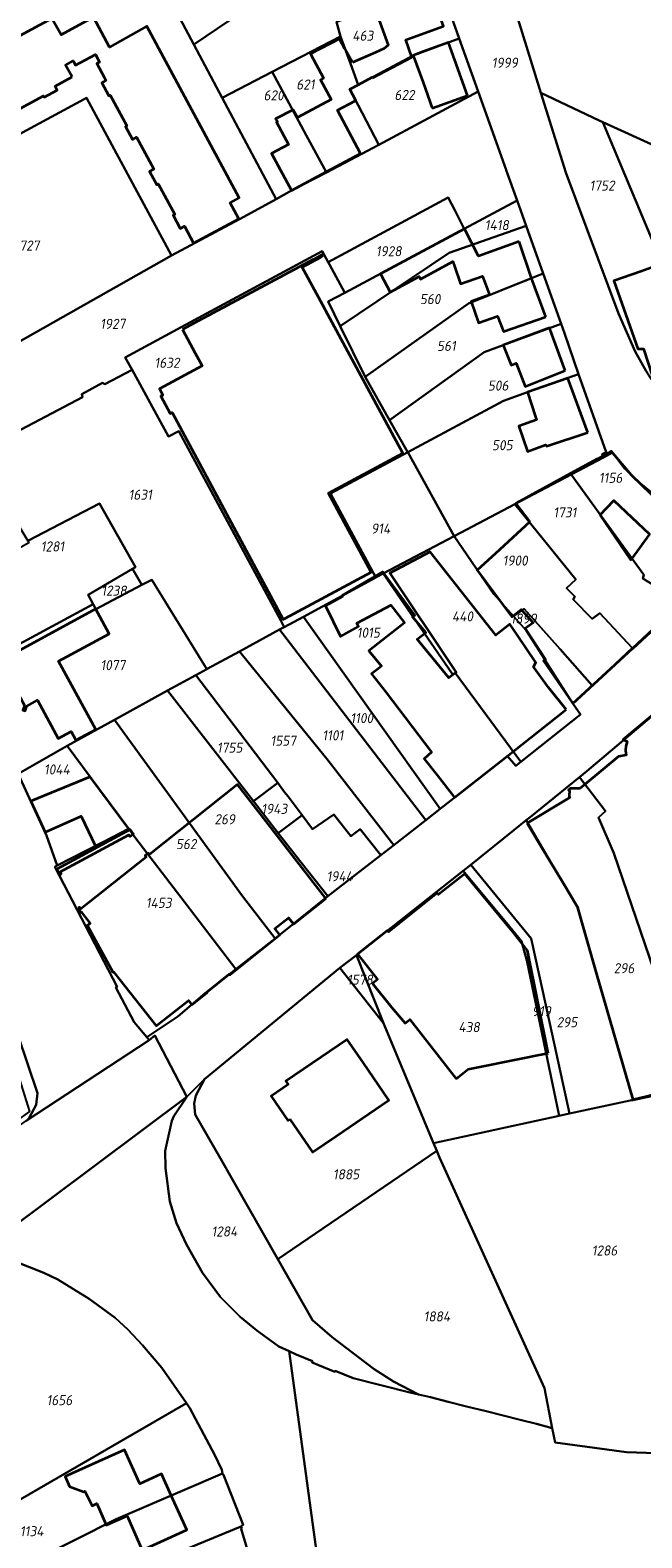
# Model space of a CAD drawing. Extents: x 177930 to 190767, y 381068 to 392034.
# Tile 132 of 256: x 183054 to 183163, y 385801 to 386070. Entities that reach past the tile are written whole.
import ezdxf
from ezdxf.enums import TextEntityAlignment as Align

# ---------------------------------------------------------------- set-up
doc = ezdxf.new("R2010")
doc.units = 0
for name, color, linetype, lineweight in [('B-XX-KG-GRENS_PERCEEL-GV', 150, 'Continuous', 25), ('B-XX-KG-GRENS_PERCEEL-S', 150, 'Continuous', 25), ('B-XX-OG-BEBOUWING-G', 7, 'Continuous', 35)]:
    doc.layers.add(name, color=color, linetype=linetype, lineweight=lineweight)
doc.styles.add('NLCS-ISO', font='NLCS-ISO.ttf', dxfattribs={"height": 1.8})

# ---------------------------------------------------------------- blocks, each defined once
blk = doc.blocks.new('SKG-PERCEELNUMMER-SO')
at = {"layer": 'DefPoints'}
blk.add_point((0, 0), dxfattribs=at)
at = {"style": 'NLCS-ISO', "oblique": 10, "flags": 1}
blk.add_attdef('GEMEENTECODE', text='', height=1.8, dxfattribs=at).set_placement((-0.5, 2.55), align=Align.MIDDLE_RIGHT)
blk.add_attdef('SECTIE', text='', height=1.8, dxfattribs=at).set_placement((0.5, 2.5), align=Align.MIDDLE_LEFT)
at = {"style": 'NLCS-ISO', "oblique": 10}
blk.add_attdef('PERCEELNUMMER', text='', height=1.8, dxfattribs=at).set_placement((0, 0), align=Align.MIDDLE_CENTER)

msp = doc.modelspace()

# ---------------------------------------------------------------- linework, layer by layer
at = {"layer": 'B-XX-KG-GRENS_PERCEEL-GV'}
for points in [[(183085.577, 386092.76), (183081.502, 386090.574), (183073.162, 386086.092), (183073.134, 386086.078), (183083.09, 386067.241), (183104.353, 386081.665), (183123.352, 386088.166), (183115.574, 386109.953), (183097.049, 386103.556), (183092.881, 386096.669), (183092.86, 386096.658)], [(183156.049, 386053.363), (183166.602, 386048.567), (183177.05, 386043.81), (183181.223, 386053.148), (183186.617, 386065.393), (183190.385, 386074.168), (183195.104, 386085.038), (183176.386, 386096.682), (183176.369, 386096.769), (183173.745, 386095.179), (183170.849, 386088.304), (183165.974, 386090.472), (183165.874, 386090.412), (183164.422, 386089.532), (183153.785, 386083.088), (183140.107, 386074.357), (183144.958, 386058.598), (183155.381, 386053.668)], [(183020.83, 386057.818), (183028.459, 386043.679), (183030.614, 386039.659), (183063.52, 386057.472), (183063.942, 386057.7), (183079.1, 386029.582), (183086.88, 386033.728), (183091.389, 386036.13), (183097.787, 386039.595), (183088.147, 386057.691), (183083.09, 386067.241), (183073.134, 386086.078), (183066.99, 386082.77), (183062.249, 386080.214), (183031.944, 386063.833)], [(183088.147, 386057.691), (183097.079, 386062.331), (183109.251, 386068.654), (183108.533, 386071.269), (183127.003, 386077.901), (183123.352, 386088.166), (183104.353, 386081.665), (183083.09, 386067.241)], [(183127.003, 386077.901), (183108.533, 386071.269), (183109.251, 386068.654), (183111.01, 386063.821), (183112.393, 386060.02), (183122.187, 386065.233), (183130.417, 386068.286)], [(183097.079, 386062.331), (183103.161, 386051.061), (183106.782, 386044.362), (183113.037, 386047.687), (183116.103, 386049.332), (183110.906, 386059.23), (183112.393, 386060.02), (183111.01, 386063.821), (183109.251, 386068.654)], [(183133.791, 386058.838), (183130.417, 386068.286), (183122.187, 386065.233), (183112.393, 386060.02), (183110.906, 386059.23), (183116.103, 386049.332)], [(183088.147, 386057.691), (183097.787, 386039.595), (183100.505, 386041.196), (183106.782, 386044.362), (183103.161, 386051.061), (183097.079, 386062.331)], [(183041.391, 386009.258), (183041.813, 386008.465), (183079.1, 386029.582), (183063.942, 386057.7), (183063.52, 386057.472), (183030.614, 386039.659), (183033.653, 386033.991), (183029.438, 386031.751), (183036.801, 386017.902), (183035.927, 386017.426), (183038.699, 386012.222), (183039.566, 386012.692)], [(183164.642, 386007.513), (183164.952, 386007.769), (183165.203, 386007.998), (183171.047, 386012.547), (183174.974, 386006.868), (183176.208, 386007.813), (183174.282, 386010.56), (183173.199, 386012.25), (183170.906, 386017.865), (183170.879, 386017.854), (183156.049, 386053.363), (183155.381, 386053.668), (183144.958, 386058.598), (183149.445, 386044.396), (183158.832, 386019.253), (183161.799, 386012.437), (183163.785, 386008.929)], [(183187.614, 385998.743), (183191.793, 386010.036), (183177.434, 386014.789), (183175.189, 386028.49), (183166.602, 386048.567), (183156.049, 386053.363), (183170.879, 386017.854), (183170.906, 386017.865), (183173.199, 386012.25), (183174.282, 386010.56), (183176.208, 386007.813), (183176.908, 386006.814), (183179.837, 386001.329)], [(183109.212, 386016.952), (183128.607, 386030.072), (183142.361, 386034.89), (183140.752, 386039.392), (183131.327, 386034.342), (183110.034, 386022.933), (183107.056, 386021.34)], [(183107.085, 386028.363), (183107.305, 386027.957), (183110.034, 386022.933), (183131.327, 386034.342), (183129.62, 386037.637), (183128.447, 386039.9)], [(183113.654, 386007.901), (183132.064, 386020.991), (183143.339, 386025.551), (183145.391, 386026.387), (183142.361, 386034.89), (183128.607, 386030.072), (183109.212, 386016.952), (183113.648, 386007.912)], [(183107.085, 386028.363), (183106.014, 386030.337), (183080.852, 386016.786), (183070.884, 386011.402), (183072.088, 386009.192), (183078.604, 385997.263), (183080.454, 385998.255), (183098.587, 385964.428), (183099.221, 385963.284), (183102.629, 385965.124), (183115.561, 385972.129), (183107.482, 385987.104), (183121.254, 385994.477), (183121.228, 385994.524), (183118.003, 386000.219), (183113.654, 386007.901), (183113.648, 386007.912), (183109.212, 386016.952), (183107.056, 386021.34), (183110.034, 386022.933), (183107.305, 386027.957)], [(183113.654, 386007.901), (183118.003, 386000.219), (183134.854, 386012.318), (183138.263, 386013.582), (183148.575, 386017.411), (183145.391, 386026.387), (183143.339, 386025.551), (183132.064, 386020.991)], [(183121.254, 385994.477), (183138.347, 386003.672), (183142.617, 386005.172), (183151.711, 386008.411), (183149.184, 386015.708), (183148.575, 386017.411), (183138.263, 386013.582), (183134.854, 386012.318), (183118.003, 386000.219), (183121.228, 385994.524)], [(183072.174, 385973.666), (183073.801, 385970.803), (183075.635, 385971.725), (183085.41, 385955.783), (183085.459, 385955.809), (183091.239, 385958.945), (183098.387, 385962.829), (183099.221, 385963.284), (183098.587, 385964.428), (183080.454, 385998.255), (183078.604, 385997.263), (183072.088, 386009.192), (183067.248, 386006.612), (183066.809, 386006.876), (183063.102, 386004.823), (183063.237, 386004.323), (183052.335, 385998.51), (183044.817, 385993.931), (183051.209, 385982.546), (183053.479, 385978.678), (183066.293, 385985.336), (183072.687, 385973.943)], [(183151.711, 386008.411), (183142.617, 386005.172), (183138.347, 386003.672), (183121.254, 385994.477), (183129.498, 385979.519), (183140.354, 385985.23), (183150.367, 385990.494), (183156.124, 385993.525), (183155.888, 385994.101), (183156.633, 385994.474)], [(183121.254, 385994.477), (183107.482, 385987.104), (183115.561, 385972.129), (183115.64, 385972.17), (183116.872, 385972.823), (183129.498, 385979.519)], [(183175.03, 385978.95), (183161.876, 385989.634), (183159.973, 385991.516), (183157.766, 385994.403), (183156.124, 385993.525), (183150.367, 385990.494), (183163.326, 385972.578), (183163.157, 385971.965), (183167.905, 385969.021)], [(183167.007, 385964.546), (183166.899, 385964.662), (183165.169, 385966.535), (183167.71, 385968.839), (183167.726, 385968.813), (183167.905, 385969.021), (183163.157, 385971.965), (183163.326, 385972.578), (183150.367, 385990.494), (183140.354, 385985.23), (183151.201, 385971.775), (183149.55, 385970.219), (183151.051, 385968.721), (183150.717, 385968.176), (183154.128, 385964.736), (183155.521, 385965.754), (183161.293, 385959.604), (183161.472, 385959.413)], [(183035.686, 385968.351), (183043.077, 385955.493), (183043.089, 385955.471), (183065.176, 385967.348), (183064.235, 385969.065), (183072.174, 385973.666), (183072.687, 385973.943), (183066.293, 385985.336), (183053.479, 385978.678), (183053.659, 385978.323), (183042.781, 385972.161), (183040.097, 385970.722)], [(183140.082, 385965.237), (183141.986, 385966.541), (183148.405, 385959.369), (183154.149, 385952.871), (183161.293, 385959.604), (183155.521, 385965.754), (183154.128, 385964.736), (183150.717, 385968.176), (183151.051, 385968.721), (183149.55, 385970.219), (183151.201, 385971.775), (183140.354, 385985.23), (183129.498, 385979.519), (183136.606, 385969.174)], [(183141.424, 385939.227), (183152.04, 385947.684), (183150.7, 385949.62), (183142.35, 385962.667), (183140.082, 385965.237), (183136.606, 385969.174), (183129.498, 385979.519), (183116.872, 385972.823), (183129.102, 385955.039), (183129.302, 385954.846), (183129.713, 385955.121)], [(183065.176, 385967.348), (183065.64, 385966.502), (183073.801, 385970.803), (183072.174, 385973.666), (183064.235, 385969.065)], [(183102.629, 385965.124), (183127.054, 385930.855), (183139.037, 385940.238), (183140.524, 385938.509), (183141.424, 385939.227), (183129.713, 385955.121), (183129.302, 385954.846), (183129.102, 385955.039), (183116.872, 385972.823), (183115.64, 385972.17), (183115.561, 385972.129)], [(183073.801, 385970.803), (183065.64, 385966.502), (183065.176, 385967.348), (183043.089, 385955.471), (183046.208, 385949.326), (183051.776, 385937.119), (183060.525, 385942.107), (183068.961, 385946.753), (183078.429, 385951.954), (183083.467, 385954.719), (183085.41, 385955.783), (183075.635, 385971.725)], [(183098.387, 385962.829), (183124.5, 385928.836), (183127.054, 385930.855), (183102.629, 385965.124), (183099.221, 385963.284)], [(183141.986, 385966.541), (183140.082, 385965.237), (183142.35, 385962.667), (183150.7, 385949.62), (183154.149, 385952.871), (183148.405, 385959.369)], [(183091.239, 385958.945), (183106.835, 385939.772), (183118.791, 385924.378), (183124.5, 385928.836), (183098.387, 385962.829)], [(183099.899, 385933.042), (183102.391, 385929.735), (183104.288, 385927.216), (183108.045, 385929.844), (183111.106, 385925.954), (183112.757, 385927.251), (183116.421, 385922.586), (183118.791, 385924.378), (183106.835, 385939.772), (183091.239, 385958.945), (183085.459, 385955.809), (183085.41, 385955.783), (183083.467, 385954.719), (183098.053, 385935.482), (183099.299, 385933.838)], [(183078.429, 385951.954), (183093.715, 385932.236), (183098.053, 385935.482), (183083.467, 385954.719)], [(183097.583, 385907.75), (183107.023, 385915.272), (183101.987, 385921.566), (183098.127, 385926.544), (183093.715, 385932.236), (183078.429, 385951.954), (183068.961, 385946.753), (183091.802, 385915.252)], [(183068.961, 385946.753), (183060.525, 385942.107), (183064.634, 385936.579), (183071.51, 385927.306), (183072.786, 385925.573), (183080.772, 385915.079), (183090.618, 385902.269), (183097.583, 385907.75), (183091.802, 385915.252)], [(183165.432, 385947.903), (183153.188, 385937.57), (183151.893, 385936.522), (183156.484, 385930.45), (183155.241, 385929.289), (183158.008, 385922.931), (183172.273, 385881.206), (183173.147, 385878.658), (183180.523, 385881.825), (183196.457, 385888.677), (183170.083, 385939.846)], [(183060.525, 385942.107), (183051.776, 385937.119), (183056.838, 385926.108), (183058.721, 385920.759), (183071.51, 385927.306), (183064.634, 385936.579)], [(183098.053, 385935.482), (183093.715, 385932.236), (183098.127, 385926.544), (183102.391, 385929.735), (183099.899, 385933.042), (183099.299, 385933.838)], [(183151.893, 385936.522), (183143.055, 385929.382), (183142.362, 385928.821), (183147.667, 385919.81), (183151.548, 385913.239), (183155.168, 385900.648), (183161.432, 385878.903), (183172.273, 385881.206), (183158.008, 385922.931), (183155.241, 385929.289), (183156.484, 385930.45)], [(183116.421, 385922.586), (183112.757, 385927.251), (183111.106, 385925.954), (183108.045, 385929.844), (183104.288, 385927.216), (183102.391, 385929.735), (183098.127, 385926.544), (183101.987, 385921.566), (183107.023, 385915.272)], [(183074.746, 385890.099), (183080.228, 385893.823), (183085.123, 385897.945), (183090.618, 385902.269), (183080.772, 385915.079), (183072.786, 385925.573), (183071.51, 385927.306), (183058.721, 385920.759), (183058.304, 385920.52), (183069.43, 385899.098), (183069.212, 385898.985), (183072.492, 385892.824)], [(183132.478, 385920.877), (183143.273, 385907.752), (183145.34, 385898.272), (183150.075, 385876.477), (183160.922, 385878.796), (183161.432, 385878.903), (183155.168, 385900.648), (183151.548, 385913.239), (183147.667, 385919.81), (183142.362, 385928.821), (183140.163, 385927.041)], [(183116.943, 385892.616), (183125.851, 385871.209), (183148.223, 385876.079), (183142.466, 385903.815), (183141.542, 385907.239), (183138.861, 385910.495), (183131.152, 385919.821), (183112.098, 385904.762)], [(183132.478, 385920.877), (183131.152, 385919.821), (183138.861, 385910.495), (183141.542, 385907.239), (183142.466, 385903.815), (183148.223, 385876.079), (183150.075, 385876.477), (183145.34, 385898.272), (183143.273, 385907.752)], [(183109.122, 385902.499), (183116.943, 385892.616), (183112.098, 385904.762)], [(183048.277, 385893.964), (183050.472, 385886.556), (183050.815, 385885.01), (183051.127, 385885.412), (183053.791, 385876.871), (183035.204, 385863.567), (183032.675, 385861.835), (183033.157, 385861.182), (183053.188, 385875.182), (183053.747, 385875.756), (183054.97, 385878.046), (183055.216, 385880.122), (183048.26, 385900.609), (183046.463, 385900.127)], [(183125.851, 385871.209), (183116.943, 385892.616), (183109.122, 385902.499), (183084.979, 385882.647), (183083.471, 385879.694), (183083.16, 385878.315), (183083.367, 385876.327), (183087.866, 385868.499), (183098.083, 385850.5), (183126.422, 385869.849)], [(183123.175, 385826.385), (183118.735, 385828.7), (183115.234, 385830.867), (183107.792, 385836.63), (183104.265, 385839.611), (183098.083, 385850.5), (183087.866, 385868.499), (183083.367, 385876.327), (183083.16, 385878.315), (183083.471, 385879.694), (183084.979, 385882.647), (183081.841, 385879.494), (183079.526, 385876.038), (183079.194, 385875.217), (183077.977, 385869.844), (183078.041, 385866.73), (183078.81, 385860.794), (183079.994, 385856.912), (183081.776, 385853.112), (183084.649, 385848.069), (183087.846, 385843.75), (183091.356, 385840.231), (183094.318, 385837.787), (183098.284, 385834.965), (183100.117, 385834.13), (183101.354, 385833.533), (183104.274, 385832.308), (183104.185, 385832.096), (183108.24, 385830.396), (183108.328, 385830.609), (183111.539, 385829.263), (183121.644, 385826.742)], [(183126.422, 385869.849), (183126.923, 385868.657), (183145.619, 385827.53), (183146.999, 385820.353), (183147.538, 385817.787), (183160.24, 385816.07), (183176.079, 385815.551), (183193.993, 385817.681), (183188.969, 385832.445), (183173.147, 385878.658), (183172.273, 385881.206), (183161.432, 385878.903), (183160.922, 385878.796), (183150.075, 385876.477), (183148.223, 385876.079), (183125.851, 385871.209)], [(183146.999, 385820.353), (183145.619, 385827.53), (183126.923, 385868.657), (183126.422, 385869.849), (183098.083, 385850.5), (183104.265, 385839.611), (183107.792, 385836.63), (183115.234, 385830.867), (183118.735, 385828.7), (183123.175, 385826.385), (183125.275, 385825.894), (183128.478, 385825.042), (183131.75, 385824.225), (183135.235, 385823.392), (183138.253, 385822.606), (183141.317, 385821.867), (183144.21, 385821.124)], [(183034.372, 385806.793), (183037.69, 385800.649), (183038.233, 385799.643), (183081.795, 385824.849), (183077.41, 385831.119), (183073.954, 385835.179), (183071.318, 385837.958), (183069.059, 385840.068), (183064.417, 385843.43), (183058.875, 385846.91), (183056.364, 385848.085), (183051.214, 385850.131), (183048.089, 385850.604), (183044.265, 385850.224), (183041.217, 385849.105), (183022.327, 385838.883), (183022.538, 385838.497), (183029.509, 385825.742), (183033.627, 385818.218), (183034.286, 385817.011), (183030.091, 385814.721)], [(183023.066, 385790.867), (183026.639, 385782.686), (183069.226, 385804.132), (183081.429, 385809.371), (183088.215, 385812.292), (183088.068, 385812.937), (183086.853, 385815.555), (183082.392, 385823.965), (183081.795, 385824.849), (183038.233, 385799.643)], [(183088.215, 385812.292), (183081.429, 385809.371), (183069.226, 385804.132), (183026.639, 385782.686), (183028.634, 385778.084), (183030.114, 385775.078), (183070.323, 385792.747), (183069.467, 385794.699), (183081.113, 385798.533), (183091.367, 385802.784), (183091.916, 385803.147), (183088.409, 385812.067)], [(183091.367, 385802.784), (183081.113, 385798.533), (183069.467, 385794.699), (183070.323, 385792.747), (183030.114, 385775.078), (183030.721, 385773.862), (183035.867, 385763.503), (183036.053, 385763.148), (183039.974, 385755.616), (183068.046, 385768.293), (183073.467, 385757.588), (183102.331, 385765.994), (183101.372, 385769.455), (183091.525, 385802.411), (183091.637, 385802.671)]]:
    msp.add_lwpolyline(points, close=True, dxfattribs=at)
for points in [[(183127.003, 386077.901), (183130.417, 386068.286), (183133.791, 386058.838), (183138.804, 386044.837), (183138.822, 386044.788), (183140.752, 386039.392), (183142.361, 386034.89), (183145.391, 386026.387), (183148.575, 386017.411), (183149.184, 386015.708), (183151.711, 386008.411), (183156.633, 385994.474), (183155.888, 385994.101), (183156.124, 385993.525), (183157.766, 385994.403), (183159.973, 385991.516), (183161.876, 385989.634), (183175.03, 385978.95)], [(183163.785, 386008.929), (183161.799, 386012.437), (183158.832, 386019.253), (183149.445, 386044.396), (183144.958, 386058.598), (183140.107, 386074.357)], [(183052.335, 385998.51), (183063.237, 386004.323), (183063.102, 386004.823), (183066.809, 386006.876), (183067.248, 386006.612), (183072.088, 386009.192), (183070.884, 386011.402), (183080.852, 386016.786), (183106.014, 386030.337), (183107.085, 386028.363), (183128.447, 386039.9), (183129.62, 386037.637), (183131.327, 386034.342), (183140.752, 386039.392), (183138.822, 386044.788), (183138.804, 386044.837), (183133.791, 386058.838), (183116.103, 386049.332), (183113.037, 386047.687), (183106.782, 386044.362), (183100.505, 386041.196), (183097.787, 386039.595), (183091.389, 386036.13), (183086.88, 386033.728), (183079.1, 386029.582), (183041.813, 386008.465)], [(183167.007, 385964.546), (183161.472, 385959.413), (183161.293, 385959.604), (183154.149, 385952.871), (183150.7, 385949.62), (183152.04, 385947.684), (183141.424, 385939.227), (183140.524, 385938.509), (183139.037, 385940.238), (183127.054, 385930.855), (183124.5, 385928.836), (183118.791, 385924.378), (183116.421, 385922.586), (183107.023, 385915.272), (183097.583, 385907.75), (183090.618, 385902.269), (183085.123, 385897.945), (183080.228, 385893.823), (183074.746, 385890.099), (183075.16, 385889.611), (183076.148, 385890.442), (183081.841, 385879.494), (183084.979, 385882.647), (183109.122, 385902.499), (183112.098, 385904.762), (183131.152, 385919.821), (183132.478, 385920.877), (183140.163, 385927.041), (183142.362, 385928.821), (183143.055, 385929.382), (183151.893, 385936.522), (183153.188, 385937.57), (183165.432, 385947.903)], [(183053.188, 385875.182), (183075.16, 385889.611), (183074.746, 385890.099), (183072.492, 385892.824), (183069.212, 385898.985), (183069.43, 385899.098), (183058.304, 385920.52), (183058.721, 385920.759), (183056.838, 385926.108), (183051.776, 385937.119)], [(183048.26, 385900.609), (183055.216, 385880.122), (183054.97, 385878.046), (183053.747, 385875.756)], [(183041.217, 385849.105), (183081.841, 385879.494), (183076.148, 385890.442), (183075.16, 385889.611), (183053.188, 385875.182)], [(183106.745, 385785.231), (183100.117, 385834.13), (183098.284, 385834.965), (183094.318, 385837.787), (183091.356, 385840.231), (183087.846, 385843.75), (183084.649, 385848.069), (183081.776, 385853.112), (183079.994, 385856.912), (183078.81, 385860.794), (183078.041, 385866.73), (183077.977, 385869.844), (183079.194, 385875.217), (183079.526, 385876.038), (183081.841, 385879.494), (183041.217, 385849.105)], [(183051.214, 385850.131), (183056.364, 385848.085), (183058.875, 385846.91), (183064.417, 385843.43), (183069.059, 385840.068), (183071.318, 385837.958), (183073.954, 385835.179), (183077.41, 385831.119), (183081.795, 385824.849), (183082.392, 385823.965), (183086.853, 385815.555), (183088.068, 385812.937), (183088.215, 385812.292), (183088.409, 385812.067), (183091.916, 385803.147), (183091.367, 385802.784), (183091.637, 385802.671), (183091.525, 385802.411), (183101.372, 385769.455)], [(183176.079, 385815.551), (183160.24, 385816.07), (183147.538, 385817.787), (183146.999, 385820.353), (183144.21, 385821.124), (183141.317, 385821.867), (183138.253, 385822.606), (183135.235, 385823.392), (183131.75, 385824.225), (183128.478, 385825.042), (183125.275, 385825.894), (183123.175, 385826.385), (183121.644, 385826.742), (183111.539, 385829.263), (183108.328, 385830.609), (183108.24, 385830.396), (183104.185, 385832.096), (183104.274, 385832.308), (183101.354, 385833.533), (183100.117, 385834.13), (183106.745, 385785.231)]]:
    msp.add_lwpolyline(points, dxfattribs=at)
at = {"layer": 'B-XX-OG-BEBOUWING-G'}
for points in [[(183114.959, 386061.279), (183121.989, 386064.976), (183120.913, 386068.063), (183122.84, 386068.753), (183127.624, 386070.469), (183125.191, 386077.25)], [(183115.401, 386073.635), (183117.75, 386067.106), (183117.062, 386066.489), (183115.468, 386065.814), (183111.393, 386064.001)], [(183091.117, 386036.138), (183089.601, 386038.945), (183091.197, 386039.856), (183074.727, 386070.493), (183068.039, 386066.764), (183065.203, 386072.063), (183059.438, 386068.967), (183057.792, 386071.867), (183027.304, 386055.406), (183028.116, 386053.907), (183025.004, 386052.229), (183029.36, 386044.169)], [(183111.393, 386064.001), (183110.05, 386066.458), (183109.087, 386068.221), (183103.894, 386065.525), (183106.234, 386061.218), (183105.702, 386060.916), (183107.564, 386057.378), (183101.617, 386054.189)], [(183131.921, 386058.123), (183128.536, 386067.59), (183123.852, 386065.916), (183122.198, 386065.237), (183123.98, 386060.416), (183125.608, 386055.865)], [(183061.378, 386061.442), (183060.239, 386063.547), (183061.591, 386064.32), (183062.01, 386063.53), (183065.548, 386065.428), (183066.308, 386064.082), (183065.793, 386063.804), (183067.097, 386061.392)], [(183029.36, 386044.169), (183032.378, 386045.8), (183032.776, 386045.065), (183035.113, 386046.327), (183034.987, 386046.56), (183040.447, 386049.511), (183040.577, 386049.27), (183042.914, 386050.533), (183042.519, 386051.264), (183048.231, 386054.352), (183048.634, 386053.607), (183050.964, 386054.866), (183050.831, 386055.112), (183056.275, 386058.054), (183056.41, 386057.804), (183058.748, 386059.067), (183058.349, 386059.805), (183061.378, 386061.442)], [(183067.097, 386061.392), (183067.419, 386060.797), (183066.672, 386060.393), (183067.941, 386058.047), (183068.186, 386058.18), (183071.138, 386052.722), (183070.892, 386052.589), (183072.151, 386050.261), (183072.879, 386050.655), (183075.964, 386044.951), (183075.221, 386044.549), (183076.487, 386042.208), (183076.736, 386042.343), (183079.689, 386036.882), (183079.43, 386036.742), (183080.691, 386034.411), (183081.426, 386034.809), (183083.063, 386031.782)], [(183111.888, 386057.175), (183111.964, 386057.215), (183110.906, 386059.23), (183112.393, 386060.02)], [(183112.393, 386060.02), (183114.922, 386061.366), (183114.959, 386061.279)], [(183112.848, 386047.79), (183108.748, 386055.498), (183111.888, 386057.175)], [(183125.608, 386055.865), (183131.921, 386058.123)], [(183101.617, 386054.189), (183100.821, 386055.582), (183097.693, 386053.967), (183097.996, 386053.435), (183097.815, 386053.336), (183099.98, 386049.398), (183096.98, 386047.795), (183100.505, 386041.196)], [(183106.703, 386044.507), (183112.848, 386047.79)], [(183100.505, 386041.196), (183106.703, 386044.507)], [(183083.063, 386031.782), (183091.117, 386036.138)], [(183131.345, 386034.309), (183116.361, 386026.309)], [(183141.14, 386032.05), (183133.881, 386029.474), (183131.345, 386034.309)], [(183143.339, 386025.551), (183141.14, 386032.05)], [(183104.954, 386022.816), (183102.429, 386027.504), (183105.748, 386029.292)], [(183106.055, 386029.795), (183104.363, 386028.884)], [(183105.748, 386029.292), (183106.185, 386029.527)], [(183106.185, 386029.527), (183106.055, 386029.795)], [(183104.363, 386028.884), (183083.957, 386017.895)], [(183116.361, 386026.309), (183118.099, 386023.054), (183123.272, 386025.827), (183123.527, 386025.351), (183129.284, 386028.495), (183129.565, 386027.692), (183130.671, 386024.528), (183134.58, 386025.887), (183135.842, 386022.544)], [(183172.571, 386013.607), (183171.032, 386018.057), (183169.014, 386017.359), (183167.402, 386022.02), (183169.024, 386022.581), (183167.283, 386027.614), (183165.662, 386027.053), (183165.455, 386027.652), (183162.807, 386026.736), (183157.99, 386025.07), (183162.3, 386012.93), (183163.31, 386012.95), (183164.95, 386007.78)], [(183145.894, 386018.655), (183143.339, 386025.551)], [(183106.102, 386020.684), (183104.954, 386022.816)], [(183135.842, 386022.544), (183132.547, 386021.39), (183133.889, 386017.559), (183137.276, 386018.745), (183138.304, 386016.022), (183145.894, 386018.655)], [(183099.305, 385964.814), (183103.43, 385967.025), (183114.728, 385973.072), (183107.134, 385987.193), (183120.357, 385994.302), (183106.996, 386019.025), (183106.102, 386020.684)], [(183083.957, 386017.895), (183081.087, 386016.349)], [(183081.087, 386016.349), (183083.351, 386012.151)], [(183146.508, 386016.694), (183138.263, 386013.582), (183139.659, 386009.981), (183140.602, 386010.371), (183142.208, 386006.218), (183149.343, 386009.081)], [(183149.343, 386009.081), (183146.508, 386016.694)], [(183083.351, 386012.151), (183084.571, 386009.889), (183076.968, 386005.801), (183077.575, 386004.655), (183077.246, 386004.474), (183078.9, 386001.41), (183079.24, 386001.564), (183098.545, 385965.554), (183099.023, 385964.663), (183099.305, 385964.814)], [(183149.765, 386007.678), (183142.617, 386005.172), (183144.014, 386000.763), (183144.18, 386000.243), (183141.05, 385999.149), (183142.622, 385994.619), (183145.818, 385995.797), (183146.016, 385995.537), (183153.349, 385997.99)], [(183153.349, 385997.99), (183149.765, 386007.678)], [(183167.906, 385969.021), (183175.03, 385978.95), (183169.007, 385983.242), (183168.35, 385983.71), (183168.315, 385983.4), (183161.14, 385990.38), (183157.54, 385994.66), (183155.067, 385993.308)], [(183155.067, 385993.308), (183150.249, 385990.657)], [(183150.249, 385990.657), (183140.514, 385985.3), (183143.046, 385982.044)], [(183155.574, 385983.295), (183157.985, 385985.886), (183164.375, 385979.86), (183161.206, 385975.509)], [(183143.046, 385982.044), (183136.903, 385976.418)], [(183161.206, 385975.509), (183161.051, 385975.297), (183155.574, 385983.295)], [(183149.477, 385948.561), (183146.367, 385952.505), (183143.657, 385956.21), (183144.078, 385956.937), (183140.737, 385961.915), (183139.425, 385963.781), (183136.978, 385961.849), (183125.217, 385976.725), (183118.025, 385972.914), (183129.417, 385955.878), (183129.881, 385955.195), (183129.735, 385955.091)], [(183136.903, 385976.418), (183133.637, 385973.427), (183139.834, 385965.128), (183141.483, 385966.432), (183143.61, 385964.018), (183142.177, 385963.037), (183145.784, 385957.509), (183145.452, 385957.233), (183150.7, 385949.62)], [(183129.735, 385955.091), (183128.555, 385954.255), (183122.943, 385961.128), (183124.475, 385962.302), (183122.107, 385965.103), (183122.495, 385965.4), (183116.779, 385973.157), (183109.534, 385968.931), (183109.633, 385968.728), (183106.592, 385967.052), (183109.241, 385961.612), (183112.489, 385963.382), (183112.169, 385963.952), (183118.226, 385967.187), (183120.642, 385964.057), (183114.336, 385959.017), (183116.564, 385956.308), (183115.729, 385955.677), (183114.761, 385954.929), (183117.403, 385951.626), (183125.479, 385940.939), (183124.166, 385939.77), (183126.47, 385936.835), (183129.59, 385932.878)], [(183065.606, 385966.515), (183051.373, 385958.752), (183051.512, 385958.395), (183048.355, 385956.745), (183050.889, 385951.898), (183051.349, 385952.146), (183052.881, 385949.303), (183052.623, 385948.485), (183053.048, 385948.35), (183053.301, 385949.154), (183055.253, 385950.217), (183058.923, 385943.418), (183061.24, 385944.669), (183062.076, 385943.121), (183065.609, 385945.027), (183061.365, 385952.839), (183058.996, 385957.201), (183068.014, 385962.073), (183065.642, 385966.462)], [(183065.642, 385966.462), (183065.611, 385966.518), (183065.606, 385966.515)], [(183161.368, 385959.524), (183166.88, 385964.64)], [(183155.897, 385954.445), (183161.368, 385959.524)], [(183150.7, 385949.62), (183155.897, 385954.445)], [(183140.032, 385941.113), (183149.477, 385948.561)], [(183165.356, 385947.977), (183159.681, 385943.248), (183160.396, 385942.87), (183160.136, 385942.045), (183160.066, 385941.26), (183160.174, 385940.409), (183158.828, 385940.191), (183152.856, 385935.248)], [(183129.59, 385932.878), (183140.032, 385941.113)], [(183056.575, 385926.721), (183063.019, 385929.542), (183065.554, 385924.211), (183071.51, 385927.306), (183064.634, 385936.579), (183054.044, 385932.213)], [(183106.658, 385914.885), (183090.865, 385935.176), (183075.21, 385922.717), (183075.007, 385922.977), (183074.416, 385922.515), (183074.621, 385922.256), (183062.917, 385912.956), (183062.732, 385913.288), (183062.453, 385913.132)], [(183152.856, 385935.248), (183151.958, 385934.504), (183150.211, 385934.481), (183149.911, 385934.205), (183150.083, 385934.15), (183150.041, 385933.127), (183150.168, 385932.894), (183142.523, 385928.305)], [(183054.044, 385932.213), (183056.575, 385926.721)], [(183059.193, 385919.138), (183059.466, 385919.289), (183059.282, 385919.622), (183071.501, 385926.215), (183071.719, 385925.925), (183072.314, 385926.394), (183071.72, 385927.148), (183059.416, 385920.491)], [(183142.523, 385928.305), (183145.097, 385924.018), (183147.667, 385919.81), (183149.011, 385917.533)], [(183059.416, 385920.491), (183058.677, 385920.091), (183059.193, 385919.138)], [(183131.42, 385919.261), (183126.726, 385915.55), (183126.506, 385915.79), (183117.847, 385908.92), (183117.656, 385909.152), (183112.3, 385904.939), (183112.38, 385904.838)], [(183139.979, 385908.902), (183138.745, 385910.4), (183131.42, 385919.261)], [(183149.011, 385917.533), (183151.434, 385913.431), (183154.932, 385901.352)], [(183082.759, 385895.912), (183085.497, 385898.087), (183085.436, 385898.17), (183089.431, 385901.341), (183089.493, 385901.263), (183098.457, 385908.379), (183098.4, 385908.451), (183097.564, 385909.496), (183099.999, 385911.431), (183100.823, 385910.394), (183100.895, 385910.304), (183106.658, 385914.885)], [(183062.453, 385913.132), (183062.856, 385912.391), (183063.02, 385912.473), (183064.626, 385910.396), (183064.09, 385910.105), (183068.64, 385901.731), (183068.75, 385901.794), (183069.919, 385900.323), (183076.415, 385892.148), (183082.143, 385896.687), (183082.759, 385895.912)], [(183146.259, 385887.297), (183142.593, 385905.597), (183139.979, 385908.902)], [(183112.38, 385904.838), (183115.861, 385900.426), (183114.988, 385899.697), (183118.353, 385895.451), (183120.806, 385892.615), (183121.619, 385893.286), (183123.516, 385890.845)], [(183154.932, 385901.352), (183161.406, 385878.992)], [(183123.516, 385890.845), (183129.874, 385882.662)], [(183142.077, 385886.458), (183144.385, 385886.921)], [(183144.385, 385886.921), (183146.259, 385887.297)], [(183129.874, 385882.662), (183130.254, 385882.977), (183132.019, 385884.439), (183142.077, 385886.458)], [(183161.406, 385878.992), (183166.599, 385880.24), (183172.13, 385881.559)], [(183079.064, 385808.355), (183077.315, 385812.205), (183073.479, 385810.463), (183070.722, 385816.532), (183066.097, 385814.431), (183060.138, 385811.724), (183060.916, 385809.96), (183063.459, 385809.017), (183063.683, 385809.129), (183064.975, 385806.534), (183065.78, 385806.931), (183067.415, 385803.22)], [(183067.415, 385803.22), (183067.493, 385803.044), (183071.208, 385804.705), (183073.884, 385798.601), (183077.172, 385800.094), (183081.851, 385802.219), (183079.064, 385808.355)]]:
    msp.add_lwpolyline(points, dxfattribs=at)
msp.add_lwpolyline([(183100.242, 385875.484), (183104.255, 385869.608), (183108.454, 385872.474), (183117.85, 385878.89), (183113.28, 385885.594), (183110.467, 385889.734), (183099.501, 385882.245), (183099.905, 385881.652), (183096.894, 385879.596), (183099.874, 385875.233)], close=True, dxfattribs=at)

# ---------------------------------------------------------------- block references
at = {"layer": 'B-XX-KG-GRENS_PERCEEL-S'}
for p, values in [((183113.239, 386068.794), {'PERCEELNUMMER': '463'}), ((183138.551, 386063.959), {'PERCEELNUMMER': '1999'}), ((183097.328, 386058.14), {'PERCEELNUMMER': '620'}), ((183103, 386060.077), {'PERCEELNUMMER': '621'}), ((183120.663, 386058.208), {'PERCEELNUMMER': '622'}), ((183155.903, 386042.051), {'PERCEELNUMMER': '1752'}), ((183137.128, 386034.991), {'PERCEELNUMMER': '1418'}), ((183053.351, 386031.347), {'PERCEELNUMMER': '1727'}), ((183117.851, 386030.34), {'PERCEELNUMMER': '1928'}), ((183125.245, 386021.796), {'PERCEELNUMMER': '560'}), ((183068.643, 386017.381), {'PERCEELNUMMER': '1927'}), ((183128.147, 386013.447), {'PERCEELNUMMER': '561'}), ((183078.322, 386010.435), {'PERCEELNUMMER': '1632'}), ((183137.371, 386006.37), {'PERCEELNUMMER': '506'}), ((183138.107, 385995.731), {'PERCEELNUMMER': '505'}), ((183157.42, 385989.909), {'PERCEELNUMMER': '1156'}), ((183073.551, 385986.892), {'PERCEELNUMMER': '1631'}), ((183149.265, 385983.74), {'PERCEELNUMMER': '1731'}), ((183116.426, 385980.86), {'PERCEELNUMMER': '914'}), ((183057.891, 385977.662), {'PERCEELNUMMER': '1281'}), ((183140.402, 385975.151), {'PERCEELNUMMER': '1900'}), ((183068.856, 385969.787), {'PERCEELNUMMER': '1238'}), ((183131.015, 385965.184), {'PERCEELNUMMER': '440'}), ((183141.907, 385964.803), {'PERCEELNUMMER': '1899'}), ((183114.212, 385962.287), {'PERCEELNUMMER': '1015'}), ((183068.668, 385956.487), {'PERCEELNUMMER': '1077'}), ((183113.041, 385947.038), {'PERCEELNUMMER': '1100'}), ((183099.045, 385943.009), {'PERCEELNUMMER': '1557'}), ((183107.889, 385943.966), {'PERCEELNUMMER': '1101'}), ((183089.492, 385941.774), {'PERCEELNUMMER': '1755'}), ((183058.676, 385937.883), {'PERCEELNUMMER': '1044'}), ((183088.624, 385928.998), {'PERCEELNUMMER': '269'}), ((183097.455, 385930.859), {'PERCEELNUMMER': '1943'}), ((183081.74, 385924.57), {'PERCEELNUMMER': '562'}), ((183109.126, 385918.823), {'PERCEELNUMMER': '1944'}), ((183076.837, 385914.085), {'PERCEELNUMMER': '1453'}), ((183159.819, 385902.43), {'PERCEELNUMMER': '296'}), ((183112.728, 385900.376), {'PERCEELNUMMER': '1578'}), ((183145.096, 385894.761), {'PERCEELNUMMER': '919'}), ((183132.175, 385891.915), {'PERCEELNUMMER': '438'}), ((183149.64, 385892.794), {'PERCEELNUMMER': '295'}), ((183110.25, 385865.66), {'PERCEELNUMMER': '1885'}), ((183088.555, 385855.457), {'PERCEELNUMMER': '1284'}), ((183156.341, 385852.065), {'PERCEELNUMMER': '1286'}), ((183126.446, 385840.3), {'PERCEELNUMMER': '1884'}), ((183059.131, 385825.366), {'PERCEELNUMMER': '1656'}), ((183054.195, 385801.989), {'PERCEELNUMMER': '1134'})]:
    msp.add_blockref('SKG-PERCEELNUMMER-SO', p, dxfattribs=at).add_auto_attribs(values)

doc.saveas('drawing.dxf')
